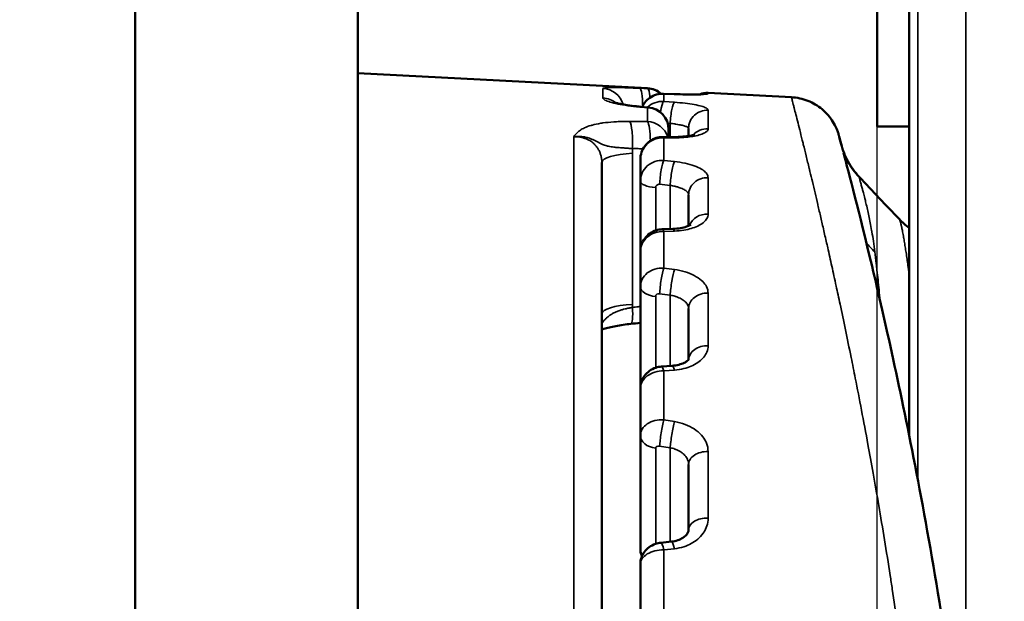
# Model space of a CAD drawing. Header units: millimetres. Extents: x 38 to 2514, y 38 to 1622.
# Tile 135 of 256: x 1006 to 1019, y 802 to 810. Entities that reach past the tile are written whole.
import ezdxf

# ---------------------------------------------------------------- set-up
doc = ezdxf.new("R2010")
doc.units = ezdxf.units.MM
doc.header["$LTSCALE"] = 7.692308
for name, color, linetype, lineweight in [('Dimension (ISO)', 7, 'Continuous', 25), ('Visible (ISO)', 7, 'Continuous', 50), ('Visible Narrow (ISO)', 7, 'Continuous', 35)]:
    doc.layers.add(name, color=color, linetype=linetype, lineweight=lineweight)
doc.styles.add('Note Text (ANSI)', font='tahoma.ttf')
doc.dimstyles.new('Default (ISO)', dxfattribs={"dimscale": 7.692308, "dimtxt": 1, "dimasz": 2.5, "dimexe": 3.175, "dimexo": 0, "dimgap": 0.762, "dimtad": 1, "dimrnd": 1e-08, "dimzin": 0, "dimdsep": 46, "dimtxsty": 'Note Text (ANSI)', "dimcen": 0.09, "dimdle": 10, "dimclrd": 1, "dimclre": 1, "dimclrt": 1, "dimazin": 0, "dimtfac": 3.5052, "dimtmove": 0, "dimatfit": 3, "dimfxl": 1, "dimtolj": 1, "dimtzin": 0, "dimlwd": -1, "dimlwe": -1, "dimarcsym": 0})

# ---------------------------------------------------------------- blocks, each defined once
blk = doc.blocks.new('*D3')
at = {"layer": 'Defpoints', "color": 0, "transparency": 16777216}
for p in [(1132.115, 1043.445), (1017.115, 757.043), (1132.115, 757.043)]:
    blk.add_point(p, dxfattribs=at)
at = {"layer": 'Dimension (ISO)', "color": 1, "transparency": 16777216}
for p, q in [((1017.115, 757.043), (1017.115, 1067.868)), ((1132.115, 757.043), (1132.115, 1067.868)), ((1036.346, 1043.445), (1112.885, 1043.445))]:
    blk.add_line(p, q, dxfattribs=at)
for points in [[(1036.346, 1046.65), (1036.346, 1040.24), (1017.115, 1043.445)], [(1112.885, 1046.65), (1112.885, 1040.24), (1132.115, 1043.445)]]:
    blk.add_solid(points, dxfattribs=at)
at = {"layer": 'Dimension (ISO)', "color": 1, "transparency": 16777216, "insert": (1024.38, 1059.37), "char_height": 7.69231, "attachment_point": 1, "style": 'Note Text (ANSI)'}
blk.add_mtext('\\A1;115.00 mm [4.528 in]', dxfattribs=at)
blk = doc.blocks.new('*D10')
at = {"layer": 'Defpoints', "color": 0, "transparency": 16777216}
for p in [(1163.115, 1147.322), (986.127, 798.326), (1163.115, 797.473)]:
    blk.add_point(p, dxfattribs=at)
at = {"layer": 'Dimension (ISO)', "color": 1, "transparency": 16777216}
for p, q in [((986.127, 798.326), (986.127, 1171.745)), ((1163.115, 797.473), (1163.115, 1171.745)), ((1005.358, 1147.322), (1143.885, 1147.322))]:
    blk.add_line(p, q, dxfattribs=at)
for points in [[(1005.358, 1150.527), (1005.358, 1144.117), (986.127, 1147.322)], [(1143.885, 1150.527), (1143.885, 1144.117), (1163.115, 1147.322)]]:
    blk.add_solid(points, dxfattribs=at)
at = {"layer": 'Dimension (ISO)', "color": 1, "transparency": 16777216, "insert": (1024.386, 1163.247), "char_height": 7.69231, "attachment_point": 1, "style": 'Note Text (ANSI)'}
blk.add_mtext('\\A1;176.99 mm [6.968 in]', dxfattribs=at)

msp = doc.modelspace()

# ---------------------------------------------------------------- linework, layer by layer
at = {"layer": 'Visible (ISO)'}
for p, q in [((1007.1154, 971.1927), (1007.1154, 796.1927)), ((1010.1154, 971.1927), (1010.1154, 796.1927)), ((1017.548, 911.4864), (1017.548, 804.0263)), ((1017.1154, 808.1927), (1017.1154, 911.2927)), ((1014.0214, 808.7076), (1010.1154, 808.9123)), ((1014.2375, 808.6334), (1014.3804, 808.6278)), ((1015.9617, 808.586), (1014.8381, 808.6449)), ((1013.9265, 808.4581), (1014.0307, 808.4494)), ((1014.3057, 808.0492), (1014.3057, 808.1504)), ((1014.575, 808.0635), (1014.575, 808.1645)), ((1017.117, 808.1927), (1017.1154, 808.1927)), ((1017.117, 808.1927), (1017.548, 808.1927)), ((1014.228, 808.0493), (1014.3709, 808.0491)), ((1014.575, 808.0494), (1014.575, 808.0495)), ((1016.6413, 807.9175), (1016.6413, 807.9173)), ((1013.4057, 798.7245), (1013.4057, 807.704)), ((1013.925, 807.7484), (1013.925, 807.4559)), ((1013.925, 806.5059), (1013.925, 807.4559)), ((1016.8749, 807.5113), (1016.8749, 807.5112)), ((1014.575, 806.8515), (1014.575, 807.2689)), ((1017.4157, 806.9405), (1017.4157, 806.9405)), ((1017.4157, 806.9405), (1017.4157, 806.9405)), ((1014.2185, 806.8045), (1014.3614, 806.8098)), ((1014.575, 806.8056), (1014.575, 806.8057)), ((1013.925, 806.5059), (1013.925, 806.0325)), ((1013.925, 804.6596), (1013.925, 806.0325)), ((1014.575, 805.0474), (1014.575, 805.7362)), ((1014.2094, 804.9536), (1014.3523, 804.9641)), ((1013.925, 804.6596), (1013.925, 804.026)), ((1013.925, 802.4998), (1013.925, 804.026)), ((1014.575, 802.7511), (1014.575, 803.6334)), ((1014.2012, 802.5775), (1014.3441, 802.5927)), ((1013.925, 802.2902), (1013.925, 801.5243))]:
    msp.add_line(p, q, dxfattribs=at)
for centre, radius, start, end in [((1014.0057, 808.408), 0.3, 48.54102, 87), ((1014.825, 808.3952), 0.25, 87, 113.65955), ((1014.0057, 808.1504), 0.3, 0, 85.22312)]:
    msp.add_arc(centre, radius, start, end, dxfattribs=at)
for centre, major_axis, ratio, start_param, end_param in [((1013.9057, 805.6644), (-0.5, 0), 0.2571328, 6.2831632, 6.2831909), ((1014.825, 802.751), (-0.25, 0), 0.6405566, 6.2830889, 6.2831813)]:
    msp.add_ellipse(centre, major_axis=major_axis, ratio=ratio, start_param=start_param, end_param=end_param, dxfattribs=at)
for points, knots in [([(1013.9514, 808.456), (1013.9605, 808.4762), (1013.9719, 808.4956), (1014.0043, 808.5388), (1014.0278, 808.5615), (1014.0802, 808.598), (1014.1098, 808.6122), (1014.1717, 808.6305), (1014.2049, 808.6347), (1014.2375, 808.6334)], [0.01261531, 0.01261531, 0.01261531, 0.01261531, 0.01924195, 0.01924195, 0.028821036, 0.028821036, 0.038409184, 0.038409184, 0.048195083, 0.048195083, 0.048195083, 0.048195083]), ([(1014.3804, 808.6278), (1014.4349, 808.6256), (1014.4885, 808.6241), (1014.5846, 808.6226), (1014.6287, 808.6225), (1014.6878, 808.6232), (1014.7079, 808.6236), (1014.7247, 808.6242)], [0, 0, 0, 0, 0.016631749, 0.016631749, 0.033013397, 0.033013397, 0.042933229, 0.042933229, 0.042933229, 0.042933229]), ([(1014.3804, 808.6278), (1014.435, 808.6256), (1014.4885, 808.6241), (1014.5848, 808.6226), (1014.6288, 808.6225), (1014.7019, 808.6233), (1014.7323, 808.6243), (1014.7614, 808.6259), (1014.7685, 808.6264), (1014.7746, 808.6269), (1014.7758, 808.6271), (1014.7758, 808.6271)], [0, 0, 0, 0, 0.01664534, 0.01664534, 0.033026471, 0.033026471, 0.049179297, 0.049179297, 0.056371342, 0.056371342, 0.060100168, 0.060100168, 0.060100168, 0.060100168]), ([(1013.5698, 808.5187), (1013.5698, 808.5187), (1013.5712, 808.5181), (1013.5778, 808.5157), (1013.5847, 808.5134), (1013.6059, 808.5072), (1013.6221, 808.503), (1013.6647, 808.4934), (1013.6933, 808.4878), (1013.7622, 808.4764), (1013.8043, 808.4706), (1013.8737, 808.4628), (1013.8999, 808.4603), (1013.9265, 808.4581)], [0.039490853, 0.039490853, 0.039490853, 0.039490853, 0.043694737, 0.043694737, 0.050476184, 0.050476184, 0.059650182, 0.059650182, 0.071482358, 0.071482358, 0.08557917, 0.08557917, 0.093704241, 0.093704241, 0.093704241, 0.093704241]), ([(1015.9617, 808.586), (1016.0371, 808.582), (1016.1128, 808.5655), (1016.252, 808.5103), (1016.3175, 808.4713), (1016.4315, 808.3759), (1016.4814, 808.3182), (1016.5398, 808.2237), (1016.5568, 808.1907), (1016.5781, 808.1396), (1016.5846, 808.1221), (1016.5926, 808.0978), (1016.5946, 808.0912), (1016.5973, 808.082), (1016.598, 808.0795), (1016.5991, 808.0759), (1016.5994, 808.0747), (1016.5998, 808.0733), (1016.5999, 808.073), (1016.6001, 808.072), (1016.6003, 808.0714), (1016.6006, 808.0703), (1016.6007, 808.0699), (1016.6009, 808.0691), (1016.601, 808.0689), (1016.6011, 808.0683), (1016.6011, 808.0682), (1016.6013, 808.0678), (1016.6013, 808.0675), (1016.6018, 808.0659), (1016.6023, 808.0638), (1016.6057, 808.0513), (1016.6106, 808.0328), (1016.6241, 807.9821), (1016.6319, 807.9529), (1016.6413, 807.9175)], [0, 0, 0, 0, 0.02264796, 0.02264796, 0.04494019, 0.04494019, 0.06724518, 0.06724518, 0.0782894, 0.0782894, 0.0838696, 0.0838696, 0.08596111, 0.08596111, 0.08674671, 0.08674671, 0.0871135, 0.0871135, 0.08725381, 0.08725381, 0.08753894, 0.08753894, 0.08810738, 0.08810738, 0.0892275, 0.0892275, 0.09258082, 0.09258082, 0.10263817, 0.10263817, 0.13281165, 0.13281165, 0.22337235, 0.22337235, 0.29823631, 0.29823631, 0.29823631, 0.29823631]), ([(1013.925, 807.7485), (1013.925, 807.7804), (1013.9303, 807.8128), (1013.9506, 807.8732), (1013.9656, 807.9019), (1014.0036, 807.9529), (1014.0271, 807.9757), (1014.0795, 808.0125), (1014.1092, 808.027), (1014.1683, 808.0449), (1014.1983, 808.0493), (1014.228, 808.0493)], [0, 0, 0, 0, 0.009605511, 0.009605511, 0.019101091, 0.019101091, 0.028681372, 0.028681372, 0.038324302, 0.038324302, 0.047226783, 0.047226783, 0.047226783, 0.047226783]), ([(1014.3709, 808.0491), (1014.4154, 808.049), (1014.459, 808.0508), (1014.5355, 808.0573), (1014.5699, 808.0621), (1014.6095, 808.0698), (1014.6205, 808.0723), (1014.6376, 808.0768), (1014.6443, 808.0788), (1014.654, 808.0821), (1014.6573, 808.0833), (1014.6603, 808.0846), (1014.6609, 808.0849), (1014.6609, 808.0849)], [0, 0, 0, 0, 0.013626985, 0.013626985, 0.02672409, 0.02672409, 0.03256012, 0.03256012, 0.037586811, 0.037586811, 0.041957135, 0.041957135, 0.044729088, 0.044729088, 0.044729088, 0.044729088]), ([(1016.6014, 808.0674), (1016.6014, 808.0674), (1016.6014, 808.0673), (1016.6017, 808.0663), (1016.6021, 808.0645), (1016.6049, 808.0541), (1016.6091, 808.0386), (1016.6212, 807.9932), (1016.6291, 807.9636), (1016.6388, 807.9269)], [0.01254863, 0.01254863, 0.01254863, 0.01254863, 0.019981, 0.019981, 0.04749198, 0.04749198, 0.13005422, 0.13005422, 0.21007453, 0.21007453, 0.21007453, 0.21007453]), ([(1016.6391, 807.9259), (1016.6393, 807.9251), (1016.6397, 807.9237), (1016.641, 807.9191), (1016.6419, 807.916), (1016.6446, 807.9068), (1016.6465, 807.9007), (1016.6506, 807.8876), (1016.6524, 807.8821), (1016.6578, 807.8663), (1016.6619, 807.8549), (1016.6714, 807.8298), (1016.6771, 807.8158), (1016.6929, 807.7792), (1016.7038, 807.7563), (1016.7385, 807.6903), (1016.7649, 807.6479), (1016.8191, 807.574), (1016.846, 807.5417), (1016.8749, 807.5113)], [0.021823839, 0.021823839, 0.021823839, 0.021823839, 0.027060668, 0.027060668, 0.031796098, 0.031796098, 0.036535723, 0.036535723, 0.039269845, 0.039269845, 0.043624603, 0.043624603, 0.048444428, 0.048444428, 0.05617206, 0.05617206, 0.071103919, 0.071103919, 0.083700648, 0.083700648, 0.083700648, 0.083700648]), ([(1016.6391, 807.9258), (1016.6393, 807.9249), (1016.6397, 807.9234), (1016.6411, 807.9187), (1016.6419, 807.9158), (1016.6445, 807.9071), (1016.6463, 807.9011), (1016.6504, 807.8882), (1016.6522, 807.8827), (1016.6576, 807.8669), (1016.6616, 807.8555), (1016.6711, 807.8305), (1016.6767, 807.8166), (1016.6924, 807.7803), (1016.7032, 807.7576), (1016.7373, 807.6923), (1016.7633, 807.6504), (1016.8175, 807.5759), (1016.8452, 807.5426), (1016.8749, 807.5112)], [0.022692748, 0.022692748, 0.022692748, 0.022692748, 0.027887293, 0.027887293, 0.032256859, 0.032256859, 0.036938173, 0.036938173, 0.03970009, 0.03970009, 0.044071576, 0.044071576, 0.048868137, 0.048868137, 0.056518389, 0.056518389, 0.071267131, 0.071267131, 0.084225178, 0.084225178, 0.084225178, 0.084225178]), ([(1016.6626, 807.8369), (1016.7349, 807.5627), (1016.8726, 807.0379), (1017.2214, 805.5764), (1017.4355, 804.6242), (1017.8687, 802.3655), (1018.0919, 801.0176), (1018.4514, 798.0977), (1018.5896, 796.4847), (1018.7158, 793.2446), (1018.707, 791.5778), (1018.5516, 788.3998), (1018.4055, 786.8484), (1018.0362, 784.0038), (1017.8085, 782.679), (1017.4756, 780.9902), (1017.3648, 780.4696), (1017.2609, 780.0043)], [0, 0, 0, 0, 0.4682942, 0.4682942, 0.9355977, 0.9355977, 1.4223243, 1.4223243, 1.9170277, 1.9170277, 2.4044333, 2.4044333, 2.886118, 2.886118, 3.3744673, 3.3744673, 3.6204446, 3.6204446, 3.6204446, 3.6204446]), ([(1013.925, 806.5059), (1013.925, 806.5371), (1013.9302, 806.5688), (1013.95, 806.6279), (1013.9648, 806.6561), (1014.0021, 806.7064), (1014.0252, 806.7291), (1014.0772, 806.7662), (1014.1068, 806.7809), (1014.1637, 806.7988), (1014.1911, 806.8035), (1014.2185, 806.8045)], [0, 0, 0, 0, 0.009404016, 0.009404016, 0.01873109, 0.01873109, 0.028229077, 0.028229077, 0.037897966, 0.037897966, 0.046112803, 0.046112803, 0.046112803, 0.046112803]), ([(1014.3614, 806.8098), (1014.3984, 806.8111), (1014.4345, 806.8149), (1014.4973, 806.8259), (1014.5252, 806.8331), (1014.5673, 806.8475), (1014.5831, 806.8549), (1014.6, 806.8647), (1014.6036, 806.8677), (1014.6036, 806.8677)], [0, 0, 0, 0, 0.011391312, 0.011391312, 0.022261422, 0.022261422, 0.032121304, 0.032121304, 0.039964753, 0.039964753, 0.039964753, 0.039964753]), ([(1013.7984, 805.5297), (1013.7274, 805.5219), (1013.6575, 805.5117), (1013.5342, 805.4882), (1013.4786, 805.4748), (1013.4239, 805.4582), (1013.4145, 805.4552), (1013.4057, 805.4522)], [0, 0, 0, 0, 0.021743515, 0.021743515, 0.04267482, 0.04267482, 0.04721055, 0.04721055, 0.04721055, 0.04721055]), ([(1013.7984, 805.5297), (1013.7274, 805.5219), (1013.6577, 805.5117), (1013.5344, 805.4883), (1013.4787, 805.4748), (1013.4239, 805.4582), (1013.4146, 805.4552), (1013.4057, 805.4522)], [0, 0, 0, 0, 0.021718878, 0.021718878, 0.042660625, 0.042660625, 0.047210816, 0.047210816, 0.047210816, 0.047210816]), ([(1014.3523, 804.9641), (1014.3845, 804.9664), (1014.4159, 804.9716), (1014.4704, 804.9856), (1014.4946, 804.9945), (1014.5327, 805.0127), (1014.5475, 805.0223), (1014.5671, 805.0379), (1014.5726, 805.0442), (1014.5767, 805.0497), (1014.5772, 805.0507), (1014.5772, 805.0507)], [0, 0, 0, 0, 0.009961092, 0.009961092, 0.019531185, 0.019531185, 0.028637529, 0.028637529, 0.037310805, 0.037310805, 0.042635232, 0.042635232, 0.042635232, 0.042635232]), ([(1013.925, 804.6596), (1013.925, 804.6898), (1013.9301, 804.7204), (1013.9492, 804.7776), (1013.9635, 804.8049), (1013.9997, 804.8541), (1014.0222, 804.8764), (1014.0733, 804.9135), (1014.1027, 804.9284), (1014.1578, 804.9466), (1014.1836, 804.9517), (1014.2094, 804.9536)], [0, 0, 0, 0, 0.00910737, 0.00910737, 0.018167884, 0.018167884, 0.027484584, 0.027484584, 0.037135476, 0.037135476, 0.044903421, 0.044903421, 0.044903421, 0.044903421]), ([(1014.3441, 802.5927), (1014.374, 802.5959), (1014.403, 802.6023), (1014.4541, 802.6195), (1014.4769, 802.6304), (1014.5149, 802.6542), (1014.5303, 802.6672), (1014.5539, 802.6926), (1014.5618, 802.705), (1014.573, 802.7293), (1014.575, 802.7403), (1014.575, 802.7511)], [0, 0, 0, 0, 0.009262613, 0.009262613, 0.018297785, 0.018297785, 0.027432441, 0.027432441, 0.037124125, 0.037124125, 0.049443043, 0.049443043, 0.049443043, 0.049443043]), ([(1013.925, 802.2902), (1013.925, 802.3194), (1013.9299, 802.3488), (1013.9483, 802.4038), (1013.962, 802.4301), (1013.9968, 802.4774), (1014.0185, 802.4989), (1014.0681, 802.5354), (1014.0968, 802.5504), (1014.1508, 802.5692), (1014.1759, 802.5749), (1014.2012, 802.5775)], [0, 0, 0, 0, 0.008764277, 0.008764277, 0.017488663, 0.017488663, 0.026499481, 0.026499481, 0.036039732, 0.036039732, 0.04365826, 0.04365826, 0.04365826, 0.04365826]), ([(1013.9459, 802.3945), (1013.9352, 802.4206), (1013.9284, 802.4485), (1013.9254, 802.4843), (1013.925, 802.492), (1013.925, 802.4998)], [0.03085173, 0.03085173, 0.03085173, 0.03085173, 0.039320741, 0.039320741, 0.041659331, 0.041659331, 0.041659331, 0.041659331])]:
    msp.add_open_spline(points, degree=3, knots=knots, dxfattribs=at)
for points in [[(1016.8749, 807.5112), (1017.0552, 807.321), (1017.2354, 807.1307), (1017.4157, 806.9405)], [(1017.4157, 806.9405), (1017.4554, 806.8986), (1017.4999, 806.859), (1017.548, 806.8237)], [(1013.925, 805.5434), (1013.8828, 805.5389), (1013.8406, 805.5343), (1013.7984, 805.5297)]]:
    msp.add_open_spline(points, degree=3, dxfattribs=at)
at = {"layer": 'Visible Narrow (ISO)'}
for p, q in [((1018.3098, 913.5969), (1018.3098, 799.2399)), ((1017.1175, 911.2927), (1017.117, 808.1927)), ((1017.5531, 911.2927), (1017.5527, 804.0028)), ((1017.6658, 911.2927), (1017.6654, 803.4252)), ((1013.4214, 808.7032), (1013.4214, 808.5762)), ((1013.9172, 808.7062), (1014.0214, 808.7013)), ((1014.0214, 808.7013), (1014.0214, 808.7076)), ((1014.2407, 808.6326), (1014.2407, 808.5295)), ((1014.3836, 808.627), (1014.2407, 808.6326)), ((1014.8381, 808.6335), (1014.8381, 808.6449)), ((1014.2407, 808.5295), (1014.3836, 808.5186)), ((1014.0214, 808.4451), (1013.9172, 808.4538)), ((1014.0214, 808.2578), (1014.0214, 808.4451)), ((1014.8381, 808.1597), (1014.8381, 808.4105)), ((1014.2933, 808.2358), (1014.3271, 808.2332)), ((1014.3271, 808.0491), (1014.3271, 808.2332)), ((1013.0267, 798.9883), (1013.0267, 808.0521)), ((1014.2407, 808.039), (1014.2407, 807.7343)), ((1014.3836, 808.0389), (1014.2407, 808.039)), ((1013.8189, 807.8306), (1013.8189, 805.791)), ((1014.2407, 807.7343), (1014.3836, 807.7187)), ((1014.8381, 807.01), (1014.8381, 807.5006)), ((1014.1316, 806.7886), (1014.1316, 807.368)), ((1014.1842, 807.4116), (1014.3271, 807.396)), ((1014.3271, 806.8085), (1014.3271, 807.396)), ((1017.4157, 806.9405), (1017.4157, 806.9405)), ((1014.3836, 806.7801), (1014.2407, 806.7747)), ((1014.2407, 806.7747), (1014.2407, 806.2818)), ((1014.2407, 806.2818), (1014.3836, 806.262)), ((1014.1316, 804.938), (1014.1316, 805.8987)), ((1014.1842, 805.9358), (1014.3271, 805.9162)), ((1014.3271, 804.9622), (1014.3271, 805.9162)), ((1014.8381, 805.2346), (1014.8381, 805.9435)), ((1013.6181, 805.6989), (1013.6181, 805.6989)), ((1014.3836, 804.9056), (1014.2407, 804.8949)), ((1014.7278, 805.0288), (1014.7278, 805.0288)), ((1014.2407, 804.8949), (1014.2407, 804.2353)), ((1014.2407, 804.2353), (1014.3836, 804.2122)), ((1014.1316, 802.5625), (1014.1316, 803.8522)), ((1014.1842, 803.8812), (1014.3271, 803.8584)), ((1014.3271, 802.5909), (1014.3271, 803.8584)), ((1014.8381, 802.911), (1014.8381, 803.8073)), ((1014.3836, 802.4974), (1014.2407, 802.4818)), ((1014.2407, 802.4818), (1014.2407, 801.6843))]:
    msp.add_line(p, q, dxfattribs=at)
for centre, major_axis, ratio, start_param, end_param in [((1013.4057, 808.4043), (0.3, 0), 0.9977658, 0.2834699, 1.5184349), ((1013.9015, 808.4067), (0.0141, 0.2997), 0.1759558, 4.9194887, 6.2534648), ((1014.225, 808.3337), (0.2807, 0.1063), 0.9966427, 1.1574225, 2.3574607), ((1014.0057, 808.4018), (0.3, 0), 0.9996047, 0.8766318, 1.5184364), ((1014.0057, 808.4018), (0.0142, 0.2997), 0.1759642, 5.36299, 6.2546585), ((1014.2277, 808.3836), (0.0098, 0.2498), 0.175796, 6.2082407, 6.2831853), ((1014.3705, 808.378), (0.0099, 0.2498), 0.1758086, 6.2098567, 6.2832102), ((1014.825, 808.384), (-0.25, 0), 0.9992851, 4.6600319, 4.9627796), ((1013.4057, 808.2797), (0.3, 0), 0.9898525, 0.890573, 1.5184364), ((1014.225, 808.2329), (-0.294, 0.0601), 0.9896556, 4.8596836, 5.6660963), ((1014.2277, 808.2822), (0.0189, 0.2493), 0.1639121, 0.1372436, 1.1741651), ((1014.3705, 808.2713), (0.0189, 0.2493), 0.1638679, 0.1388555, 1.73662), ((1013.9015, 808.1591), (0.0249, 0.299), 0.1624643, 0, 0.1823423), ((1014.0057, 808.1504), (0.025, 0.299), 0.1624296, 0, 0.1835326), ((1014.0057, 808.1504), (0.3, 0), 0.9836066, 0, 1.5184364), ((1014.825, 808.1645), (-0.25, 0), 0.9853087, 4.6600291, 6.2831853), ((1013.7645, 807.9688), (0.0026, 0.3), 0.181732, 4.4575904, 6.0390919), ((1014.0057, 807.9667), (0.3, 0), 0.9719152, 0.2869021, 1.5184349), ((1014.0057, 807.9667), (0.0027, 0.3), 0.1818083, 4.8214743, 6.0418576), ((1014.825, 807.9177), (-0.25, 0), 0.9695879, 4.6600295, 5.5685284), ((1014.225, 807.751), (0.2984, 0.0323), 0.9600248, 1.4149173, 3.0380826), ((1014.2277, 807.7993), (0.0003, 0.25), 0.1799969, 5.9954376, 6.2831853), ((1014.3705, 807.7991), (0.0004, 0.25), 0.1800661, 5.9970531, 6.2832134), ((1014.825, 807.9177), (-0.25, 0), 0.969588, 5.6777596, 5.6778867), ((1013.9057, 807.704), (-0.5, 0), 0.2571328, 4.8869219, 6.2831853), ((1017.6009, 808.1966), (-0.993, -0.1176), 0.999509, 0.1840776, 0.1840949), ((1014.225, 807.4528), (-0.299, 0.0259), 0.9393521, 4.7412761, 6.3644373), ((1014.2277, 807.4994), (0.027, 0.2485), 0.1448643, 0.3483378, 1.9476692), ((1014.3705, 807.4839), (0.0271, 0.2485), 0.1447649, 0.3499422, 1.9477066), ((1014.175, 807.4559), (-0.25, 0), 0.356738, 0, 1.3962634), ((1014.825, 807.2689), (-0.25, 0), 0.9282696, 4.6600291, 6.2831853), ((1014.1816, 807.365), (-0.0469, 0.0191), 0.9125648, 5.01533, 6.6382588), ((1014.825, 806.7859), (-0.25, 0), 0.8975151, 4.6600293, 5.9561081), ((1014.225, 806.5101), (0.2995, 0.0191), 0.8815164, 1.4622122, 3.0853775), ((1014.2277, 806.5547), (-0.0092, 0.2498), 0.176331, 5.7826135, 6.2831853), ((1014.3705, 806.5599), (-0.0091, 0.2498), 0.1764539, 5.7842242, 6.283213), ((1014.825, 806.7859), (-0.25, 0), 0.8975151, 6.1939649, 6.194195), ((1017.8326, 807.0659), (0.9931, 0.1176), 0.8015977, 3.5730396, 3.7712269), ((1014.225, 806.0277), (-0.2997, 0.0169), 0.8480371, 4.7077241, 6.3308853), ((1014.2277, 806.0695), (-0.0339, -0.2477), 0.1194854, 3.699652, 5.2989834), ((1014.3705, 806.0499), (-0.034, -0.2477), 0.1193349, 3.7012465, 5.299011), ((1014.175, 806.0325), (-0.25, 0), 0.5431744, 0, 1.3962634), ((1014.1816, 805.8941), (-0.0486, 0.0144), 0.8175438, 4.8981037, 6.5210325), ((1014.825, 805.7362), (-0.25, 0), 0.8306607, 4.6600291, 6.2831853), ((1013.9057, 805.6644), (-0.5, 0), 0.2571328, 4.8869219, 6.2831577), ((1013.7659, 805.8279), (0.0325, -0.2982), 0.1508193, 0, 1.2970312), ((1014.825, 805.0383), (-0.25, 0), 0.7862166, 4.6600292, 6.2347184), ((1014.2277, 804.7043), (-0.0183, 0.2493), 0.1649586, 5.5703663, 6.2831853), ((1014.3705, 804.7148), (-0.0182, 0.2493), 0.1651297, 5.5719688, 6.283209), ((1014.825, 805.1527), (-0.25, 0), 0.9272444, 0.8316598, 0.8317645), ((1014.225, 804.6654), (0.2998, 0.014), 0.7644811, 1.4827728, 3.105938), ((1014.225, 804.0198), (-0.2999, 0.0129), 0.7196649, 4.690984, 6.3141452), ((1014.2277, 804.055), (-0.0393, -0.2469), 0.0888843, 3.9079653, 5.5072968), ((1014.3705, 804.0322), (-0.0393, -0.2469), 0.0886895, 3.9095495, 5.507314), ((1014.175, 804.026), (-0.25, 0), 0.7058716, 0, 1.3962634), ((1014.1816, 803.8461), (-0.0493, 0.0118), 0.6886921, 4.8228492, 6.445778), ((1014.825, 803.6334), (-0.25, 0), 0.6967479, 4.6600291, 6.2831853), ((1014.825, 802.751), (-0.25, 0), 0.6405566, 4.6600292, 6.283093), ((1014.2277, 802.3289), (-0.0265, 0.2486), 0.1463768, 5.3591859, 6.2831853), ((1014.3705, 802.3442), (-0.0264, 0.2486), 0.1465887, 5.3607783, 6.2832028), ((1014.175, 802.4998), (-0.25, 0), 0.7058716, 0, 0.4990314), ((1014.225, 802.2974), (0.2999, 0.0114), 0.6140335, 1.4950606, 3.1182259)]:
    msp.add_ellipse(centre, major_axis=major_axis, ratio=ratio, start_param=start_param, end_param=end_param, dxfattribs=at)
for points, knots in [([(1013.4214, 808.7032), (1013.4214, 808.7074), (1013.4305, 808.7105), (1013.4621, 808.7147), (1013.4837, 808.7161), (1013.512, 808.7168), (1013.5142, 808.7169), (1013.5455, 808.7175), (1013.5798, 808.7174), (1013.6576, 808.7161), (1013.701, 808.7149), (1013.8, 808.7114), (1013.8555, 808.7091), (1013.9172, 808.7062)], [0, 0, 0, 0, 0.2, 0.2, 0.3850173, 0.3850173, 0.4, 0.4, 0.6, 0.6, 0.8, 0.8, 1, 1, 1, 1]), ([(1014.8381, 808.6335), (1014.8381, 808.6316), (1014.8323, 808.63), (1014.8207, 808.6285), (1014.8109, 808.6272), (1014.7972, 808.6261), (1014.7805, 808.6251), (1014.7773, 808.6249), (1014.774, 808.6248), (1014.7706, 808.6246), (1014.7495, 808.6236), (1014.7246, 808.6228), (1014.6978, 808.6224), (1014.6711, 808.6219), (1014.6425, 808.6217), (1014.6116, 808.6218), (1014.5807, 808.6219), (1014.5476, 808.6223), (1014.5099, 808.6231), (1014.4723, 808.6239), (1014.4301, 808.6251), (1014.3836, 808.627)], [0.00000007, 0.00000007, 0.00000007, 0.00000007, 0.16666667, 0.16666667, 0.16666667, 0.30671346, 0.30671346, 0.30671346, 0.33333333, 0.33333333, 0.33333333, 0.5, 0.5, 0.5, 0.66666667, 0.66666667, 0.66666667, 0.83333333, 0.83333333, 0.83333333, 1, 1, 1, 1]), ([(1013.9172, 808.4538), (1013.8595, 808.4587), (1013.7535, 808.4707), (1013.6187, 808.4938), (1013.5141, 808.5197), (1013.4407, 808.5483), (1013.4214, 808.5671), (1013.4214, 808.5762)], [0.00000025, 0.00000025, 0.00000025, 0.00000025, 0.2, 0.4, 0.6, 0.8, 1, 1, 1, 1]), ([(1014.3836, 808.5186), (1014.4348, 808.5147), (1014.4824, 808.5101), (1014.5717, 808.4993), (1014.6134, 808.4932), (1014.6883, 808.4797), (1014.7214, 808.4724), (1014.7718, 808.4577), (1014.7908, 808.4507), (1014.8089, 808.4417), (1014.8121, 808.44), (1014.8303, 808.4292), (1014.8381, 808.42), (1014.8381, 808.4105)], [0.00000037, 0.00000037, 0.00000037, 0.00000037, 0.2, 0.2, 0.4, 0.4, 0.6, 0.6, 0.7610057, 0.7610057, 0.8, 0.8, 1, 1, 1, 1]), ([(1015.9617, 808.586), (1015.9617, 808.586), (1015.9622, 808.5839), (1015.9645, 808.5747), (1015.9665, 808.5671), (1015.9733, 808.5406), (1015.9791, 808.5179), (1015.9901, 808.4744), (1015.9941, 808.4588), (1016.0052, 808.4151), (1016.0129, 808.3848), (1016.03, 808.3169), (1016.0395, 808.2792), (1016.0596, 808.1991), (1016.0701, 808.157), (1016.0926, 808.0665), (1016.1046, 808.0181), (1016.1187, 807.961), (1016.1201, 807.9551), (1016.1336, 807.9003), (1016.1462, 807.8491), (1016.1725, 807.7411), (1016.1863, 807.6844), (1016.204, 807.611), (1016.2075, 807.5967), (1016.2214, 807.5387), (1016.2322, 807.4937), (1016.255, 807.3983), (1016.267, 807.3477), (1016.2911, 807.2458), (1016.3032, 807.1946), (1016.3164, 807.138), (1016.3172, 807.1346), (1016.3305, 807.0778), (1016.3434, 807.0223), (1016.37, 806.9073), (1016.3837, 806.8479), (1016.4117, 806.7253), (1016.4261, 806.6621), (1016.444, 806.5828), (1016.447, 806.5694), (1016.4678, 806.477), (1016.4864, 806.394), (1016.5244, 806.2219), (1016.5439, 806.133), (1016.5812, 805.9614), (1016.5987, 805.8801), (1016.6402, 805.6855), (1016.6646, 805.5699), (1016.7146, 805.3296), (1016.7401, 805.2053), (1016.7847, 804.9845), (1016.8034, 804.8913), (1016.8496, 804.6578), (1016.8775, 804.5145), (1016.9344, 804.2167), (1016.9634, 804.0623), (1017.0158, 803.7769), (1017.039, 803.6484), (1017.0876, 803.3746), (1017.1131, 803.2289), (1017.1642, 802.9295), (1017.1898, 802.776), (1017.2411, 802.4618), (1017.2668, 802.3012), (1017.3019, 802.0753), (1017.3115, 802.0132), (1017.3448, 801.7952), (1017.3683, 801.6368), (1017.415, 801.315), (1017.4381, 801.1515), (1017.4834, 800.8205), (1017.5057, 800.6529), (1017.5419, 800.3723), (1017.556, 800.2605), (1017.5976, 799.9236), (1017.6244, 799.6965), (1017.6758, 799.2385), (1017.7005, 799.0077), (1017.7432, 798.5848), (1017.7616, 798.3933), (1017.8044, 797.9256), (1017.8279, 797.6485), (1017.8716, 797.0875), (1017.8917, 796.8036), (1017.9171, 796.4052), (1017.924, 796.2919), (1017.9458, 795.9155), (1017.9594, 795.6516), (1017.9833, 795.1215), (1017.9935, 794.8553), (1018.007, 794.4289), (1018.0114, 794.2691), (1018.0216, 793.8361), (1018.0262, 793.5622), (1018.0309, 793.0897), (1018.0319, 792.8914), (1018.0319, 792.6927)], [0.25532076, 0.25532076, 0.25532076, 0.25532076, 0.2674542, 0.2674542, 0.28125, 0.28125, 0.30241854, 0.30241854, 0.3125, 0.3125, 0.328125, 0.328125, 0.34375, 0.34375, 0.35849881, 0.35849881, 0.37330815, 0.37330815, 0.375, 0.375, 0.38891288, 0.38891288, 0.40292046, 0.40292046, 0.40625, 0.40625, 0.41634182, 0.41634182, 0.42692091, 0.42692091, 0.43687073, 0.43687073, 0.4375, 0.4375, 0.44743852, 0.44743852, 0.45723785, 0.45723785, 0.46681798, 0.46681798, 0.46875, 0.46875, 0.47999261, 0.47999261, 0.49088945, 0.49088945, 0.5, 0.5, 0.51180391, 0.51180391, 0.52329573, 0.52329573, 0.53125, 0.53125, 0.54257864, 0.54257864, 0.55379487, 0.55379487, 0.5625, 0.5625, 0.57180305, 0.57180305, 0.58106815, 0.58106815, 0.59028867, 0.59028867, 0.59375, 0.59375, 0.6023285, 0.6023285, 0.61088683, 0.61088683, 0.61941545, 0.61941545, 0.625, 0.625, 0.63612372, 0.63612372, 0.64719507, 0.64719507, 0.65625, 0.65625, 0.66919937, 0.66919937, 0.68230479, 0.68230479, 0.6875, 0.6875, 0.69952803, 0.69952803, 0.71156403, 0.71156403, 0.71875, 0.71875, 0.73100838, 0.73100838, 0.73984793, 0.73984793, 0.73984793, 0.73984793]), ([(1013.7802, 808.2598), (1013.7083, 808.2604), (1013.6425, 808.2586), (1013.5765, 808.2544), (1013.5719, 808.2541), (1013.5146, 808.2501), (1013.4652, 808.2449), (1013.4106, 808.2371), (1013.4003, 808.2356), (1013.3471, 808.2269), (1013.3103, 808.2189), (1013.2726, 808.2088), (1013.2669, 808.2072), (1013.2259, 808.1954), (1013.1973, 808.1846), (1013.1504, 808.163), (1013.1321, 808.1524), (1013.1021, 808.1321), (1013.0904, 808.1225), (1013.0714, 808.105), (1013.0637, 808.097), (1013.0549, 808.0871), (1013.0537, 808.0858), (1013.0438, 808.0743), (1013.0352, 808.0634), (1013.0267, 808.0521)], [0, 0, 0, 0, 0.1161638, 0.1161638, 0.125, 0.125, 0.2258075, 0.2258075, 0.25, 0.25, 0.3554323, 0.3554323, 0.375, 0.375, 0.5, 0.5, 0.625, 0.625, 0.75, 0.75, 0.8575483, 0.8575483, 0.875, 0.875, 1, 1, 1, 1]), ([(1014.0214, 808.2578), (1013.9945, 808.2581), (1013.9406, 808.2585), (1013.8602, 808.2592), (1013.8068, 808.2596), (1013.7802, 808.2598)], [0, 0, 0, 0, 0.33333333, 0.66666667, 0.99999812, 0.99999812, 0.99999812, 0.99999812]), ([(1014.3271, 808.2332), (1014.3485, 808.2308), (1014.3693, 808.228), (1014.3946, 808.2243), (1014.4, 808.2235), (1014.4195, 808.2205), (1014.433, 808.2182), (1014.4552, 808.214), (1014.4643, 808.2122), (1014.4831, 808.2082), (1014.4927, 808.2059), (1014.5106, 808.2013), (1014.5189, 808.1989), (1014.5338, 808.1941), (1014.5404, 808.1916), (1014.552, 808.1867), (1014.5571, 808.1841), (1014.5616, 808.1813), (1014.5621, 808.181), (1014.5672, 808.1777), (1014.5706, 808.1746), (1014.5742, 808.1691), (1014.575, 808.1668), (1014.575, 808.1645)], [0.00000019, 0.00000019, 0.00000019, 0.00000019, 0.15664313, 0.15664313, 0.2, 0.2, 0.31521544, 0.31521544, 0.4, 0.4, 0.5, 0.5, 0.6, 0.6, 0.69459655, 0.69459655, 0.78987181, 0.78987181, 0.8, 0.8, 0.9145153, 0.9145153, 1, 1, 1, 1]), ([(1014.8381, 808.1597), (1014.8381, 808.1479), (1014.8323, 808.1367), (1014.8207, 808.1258), (1014.8109, 808.1167), (1014.7972, 808.1079), (1014.7805, 808.0998), (1014.7773, 808.0983), (1014.774, 808.0968), (1014.7706, 808.0953), (1014.7495, 808.0861), (1014.7246, 808.0781), (1014.6978, 808.0714), (1014.6711, 808.0646), (1014.6425, 808.059), (1014.6116, 808.0544), (1014.5807, 808.0497), (1014.5476, 808.046), (1014.5099, 808.0433), (1014.4723, 808.0405), (1014.4301, 808.0388), (1014.3836, 808.0389)], [0.00000007, 0.00000007, 0.00000007, 0.00000007, 0.16666667, 0.16666667, 0.16666667, 0.3067135, 0.3067135, 0.3067135, 0.33333333, 0.33333333, 0.33333333, 0.5, 0.5, 0.5, 0.66666667, 0.66666667, 0.66666667, 0.83333333, 0.83333333, 0.83333333, 1, 1, 1, 1]), ([(1013.8166, 807.8927), (1013.7972, 807.8943), (1013.7783, 807.8958), (1013.7406, 807.8986), (1013.722, 807.8999), (1013.6966, 807.9017), (1013.6893, 807.9023), (1013.6668, 807.9039), (1013.6518, 807.905), (1013.623, 807.9074), (1013.6091, 807.9085), (1013.5863, 807.9107), (1013.5771, 807.9117), (1013.5549, 807.9142), (1013.5424, 807.9159), (1013.5183, 807.9196), (1013.5068, 807.9217), (1013.4902, 807.9252), (1013.4848, 807.9265), (1013.478, 807.9282), (1013.4765, 807.9286), (1013.464, 807.9319), (1013.4536, 807.9351), (1013.4333, 807.9422), (1013.4234, 807.9461), (1013.4114, 807.9513), (1013.4091, 807.9523), (1013.3949, 807.9588), (1013.3829, 807.9648), (1013.3658, 807.9737), (1013.3609, 807.9762), (1013.3495, 807.9822), (1013.343, 807.9856), (1013.3256, 807.9947), (1013.3146, 808.0003), (1013.2916, 808.0112), (1013.2797, 808.0166), (1013.2636, 808.0232), (1013.2601, 808.0246), (1013.2459, 808.03), (1013.2348, 808.0339), (1013.2119, 808.0409), (1013.2001, 808.044), (1013.183, 808.0478), (1013.1781, 808.0488), (1013.1677, 808.0507), (1013.1621, 808.0516), (1013.1417, 808.0546), (1013.1261, 808.0561), (1013.0976, 808.0572), (1013.0849, 808.0572), (1013.0573, 808.0558), (1013.0421, 808.0544), (1013.0267, 808.0521)], [0, 0, 0, 0, 0.0508954, 0.0508954, 0.1035673, 0.1035673, 0.125, 0.125, 0.1709966, 0.1709966, 0.2170368, 0.2170368, 0.25, 0.25, 0.2993269, 0.2993269, 0.3496152, 0.3496152, 0.375, 0.375, 0.3823544, 0.3823544, 0.4350715, 0.4350715, 0.4880384, 0.4880384, 0.5, 0.5, 0.5650649, 0.5650649, 0.5911618, 0.5911618, 0.625, 0.625, 0.6798801, 0.6798801, 0.7347602, 0.7347602, 0.75, 0.75, 0.7954682, 0.7954682, 0.8393943, 0.8393943, 0.8562576, 0.8562576, 0.875, 0.875, 0.9231081, 0.9231081, 0.9593196, 0.9593196, 1, 1, 1, 1]), ([(1013.0267, 808.0521), (1013.0426, 808.053), (1013.0584, 808.0531), (1013.0912, 808.0512), (1013.108, 808.0491), (1013.143, 808.0424), (1013.161, 808.0375), (1013.1908, 808.0269), (1013.2029, 808.0218), (1013.234, 808.0066), (1013.2522, 807.9955), (1013.2769, 807.9772), (1013.2843, 807.9711), (1013.3016, 807.9558), (1013.3111, 807.9463), (1013.3272, 807.9281), (1013.334, 807.9197), (1013.3443, 807.9055), (1013.348, 807.9), (1013.3592, 807.8823), (1013.3662, 807.8696), (1013.3787, 807.8431), (1013.3841, 807.8292), (1013.3897, 807.8117), (1013.3907, 807.8084), (1013.3965, 807.7882), (1013.4001, 807.7709), (1013.4046, 807.7371), (1013.4057, 807.7206), (1013.4057, 807.704)], [0, 0, 0, 0, 0.0795731, 0.0795731, 0.1666667, 0.1666667, 0.2637391, 0.2637391, 0.3333333, 0.3333333, 0.4479123, 0.4479123, 0.5, 0.5, 0.5732436, 0.5732436, 0.6315849, 0.6315849, 0.6666667, 0.6666667, 0.7413839, 0.7413839, 0.8160169, 0.8160169, 0.8333333, 0.8333333, 0.9205284, 0.9205284, 1, 1, 1, 1]), ([(1013.8166, 807.8927), (1013.8173, 807.8825), (1013.8179, 807.8722), (1013.8187, 807.8515), (1013.8189, 807.8411), (1013.8189, 807.8306)], [0, 0, 0, 0, 0.5, 0.5, 1, 1, 1, 1]), ([(1013.9617, 807.8916), (1013.94, 807.8918), (1013.9183, 807.892), (1013.8699, 807.8924), (1013.8432, 807.8925), (1013.8166, 807.8927)], [0.39716696, 0.39716696, 0.39716696, 0.39716696, 0.66666667, 0.66666667, 1, 1, 1, 1]), ([(1016.6413, 807.9173), (1016.6429, 807.9115), (1016.6445, 807.9053), (1016.6463, 807.8988), (1016.6469, 807.8963), (1016.6476, 807.8937), (1016.6483, 807.891), (1016.6525, 807.8752), (1016.6572, 807.8573), (1016.6626, 807.8369)], [0.19102265, 0.19102265, 0.19102265, 0.19102265, 0.23371754, 0.23371754, 0.23371754, 0.25, 0.25, 0.25, 0.34763138, 0.34763138, 0.34763138, 0.34763138]), ([(1014.3836, 807.7187), (1014.4347, 807.7131), (1014.4823, 807.7053), (1014.5715, 807.686), (1014.6131, 807.6743), (1014.688, 807.6476), (1014.7212, 807.6325), (1014.7716, 807.602), (1014.7906, 807.5872), (1014.8087, 807.5681), (1014.8121, 807.5643), (1014.8304, 807.5411), (1014.8381, 807.5214), (1014.8381, 807.5006)], [0.00000038, 0.00000038, 0.00000038, 0.00000038, 0.2, 0.2, 0.4, 0.4, 0.6, 0.6, 0.76004604, 0.76004604, 0.8, 0.8, 1, 1, 1, 1]), ([(1016.8749, 807.5112), (1016.8749, 807.5113), (1016.8749, 807.5112), (1016.8749, 807.5106), (1016.8753, 807.5086), (1016.8766, 807.5026), (1016.8775, 807.4991), (1016.8796, 807.4903), (1016.8809, 807.4851), (1016.8832, 807.476), (1016.8841, 807.4727), (1016.8879, 807.4581), (1016.8914, 807.4448), (1016.8979, 807.4201), (1016.9005, 807.4104), (1016.9075, 807.3841), (1016.9122, 807.3665), (1016.9215, 807.3312), (1016.926, 807.3139), (1016.9367, 807.2728), (1016.943, 807.2484), (1016.9547, 807.2019), (1016.96, 807.1805), (1016.9719, 807.1312), (1016.9786, 807.1029), (1016.9917, 807.0453), (1016.9981, 807.0162), (1017.0109, 806.956), (1017.0173, 806.9249), (1017.03, 806.8601), (1017.0363, 806.8263), (1017.0438, 806.7842), (1017.0449, 806.7776), (1017.053, 806.7309), (1017.0599, 806.6885), (1017.0731, 806.5989), (1017.0795, 806.5517), (1017.0855, 806.5021)], [0.04880347, 0.04880347, 0.04880347, 0.04880347, 0.06250814, 0.06250814, 0.125, 0.125, 0.17505331, 0.17505331, 0.22515845, 0.22515845, 0.25, 0.25, 0.32962961, 0.32962961, 0.375, 0.375, 0.44309446, 0.44309446, 0.5, 0.5, 0.5701862, 0.5701862, 0.625, 0.625, 0.69001437, 0.69001437, 0.75, 0.75, 0.80787698, 0.80787698, 0.86464595, 0.86464595, 0.875, 0.875, 0.9375, 0.9375, 1, 1, 1, 1]), ([(1014.3271, 807.396), (1014.3486, 807.3929), (1014.3695, 807.389), (1014.3947, 807.3833), (1014.4, 807.382), (1014.4189, 807.3774), (1014.4319, 807.3737), (1014.4542, 807.3666), (1014.4637, 807.3632), (1014.483, 807.3558), (1014.4928, 807.3515), (1014.5107, 807.3428), (1014.519, 807.3382), (1014.5337, 807.3289), (1014.5403, 807.3242), (1014.5519, 807.3144), (1014.5569, 807.3093), (1014.5615, 807.3035), (1014.562, 807.3029), (1014.5672, 807.296), (1014.5706, 807.2897), (1014.5742, 807.2785), (1014.575, 807.2737), (1014.575, 807.2689)], [0.0000002, 0.0000002, 0.0000002, 0.0000002, 0.1574394, 0.1574394, 0.2, 0.2, 0.31126139, 0.31126139, 0.4, 0.4, 0.50124227, 0.50124227, 0.6, 0.6, 0.69394439, 0.69394439, 0.78850501, 0.78850501, 0.8, 0.8, 0.91429553, 0.91429553, 1, 1, 1, 1]), ([(1014.8381, 807.01), (1014.8381, 806.9887), (1014.8323, 806.9684), (1014.8207, 806.9487), (1014.8109, 806.9321), (1014.7972, 806.916), (1014.7805, 806.9012), (1014.7773, 806.8984), (1014.774, 806.8956), (1014.7706, 806.8929), (1014.7495, 806.8759), (1014.7246, 806.8611), (1014.6978, 806.8483), (1014.6711, 806.8355), (1014.6425, 806.8248), (1014.6116, 806.8156), (1014.5807, 806.8064), (1014.5476, 806.7987), (1014.5099, 806.7925), (1014.4723, 806.7864), (1014.4301, 806.7818), (1014.3836, 806.7801)], [0.00000007, 0.00000007, 0.00000007, 0.00000007, 0.16666667, 0.16666667, 0.16666667, 0.30671351, 0.30671351, 0.30671351, 0.33333333, 0.33333333, 0.33333333, 0.5, 0.5, 0.5, 0.66666667, 0.66666667, 0.66666667, 0.83333333, 0.83333333, 0.83333333, 1, 1, 1, 1]), ([(1017.548, 806.2006), (1017.5424, 806.2423), (1017.5371, 806.2813), (1017.5299, 806.3325), (1017.5279, 806.3468), (1017.5239, 806.3751), (1017.5219, 806.3891), (1017.5153, 806.4339), (1017.511, 806.463), (1017.5027, 806.5174), (1017.4988, 806.5427), (1017.4905, 806.5944), (1017.4863, 806.6202), (1017.4801, 806.6571), (1017.478, 806.6696), (1017.4752, 806.6852), (1017.4746, 806.6889), (1017.4689, 806.7213), (1017.4642, 806.7471), (1017.4586, 806.7759), (1017.4575, 806.7817), (1017.4524, 806.8076), (1017.4488, 806.8253), (1017.4443, 806.8459), (1017.4432, 806.8507), (1017.4403, 806.8635), (1017.4386, 806.8709), (1017.4353, 806.8845), (1017.4337, 806.8908), (1017.4317, 806.8982), (1017.4313, 806.8997), (1017.4293, 806.9067), (1017.4279, 806.9117), (1017.4251, 806.9205), (1017.4237, 806.9244), (1017.422, 806.9287), (1017.4216, 806.9297), (1017.4194, 806.9351), (1017.4175, 806.9384), (1017.4158, 806.9404), (1017.4157, 806.9404), (1017.4157, 806.9405)], [0.55771054, 0.55771054, 0.55771054, 0.55771054, 0.58711659, 0.58711659, 0.59884709, 0.59884709, 0.61111111, 0.61111111, 0.63899726, 0.63899726, 0.66666667, 0.66666667, 0.6990918, 0.6990918, 0.71673827, 0.71673827, 0.72222222, 0.72222222, 0.76617371, 0.76617371, 0.77777778, 0.77777778, 0.81950875, 0.81950875, 0.83333333, 0.83333333, 0.85752472, 0.85752472, 0.88195858, 0.88195858, 0.88888889, 0.88888889, 0.91337453, 0.91337453, 0.93718504, 0.93718504, 0.94444444, 0.94444444, 0.97935566, 0.97935566, 0.98004868, 0.98004868, 0.98004868, 0.98004868]), ([(1017.0855, 806.5021), (1017.0916, 806.4511), (1017.0978, 806.3986), (1017.1073, 806.3146), (1017.1108, 806.284), (1017.1189, 806.2101), (1017.1235, 806.1665), (1017.1328, 806.0778), (1017.1375, 806.0326), (1017.1468, 805.9394), (1017.1515, 805.8914), (1017.1561, 805.8424)], [0.00000007, 0.00000007, 0.00000007, 0.00000007, 0.05814969, 0.05814969, 0.09090909, 0.09090909, 0.13636364, 0.13636364, 0.18181818, 0.18181818, 0.22804791, 0.22804791, 0.22804791, 0.22804791]), ([(1014.3836, 806.262), (1014.4348, 806.2549), (1014.4824, 806.2444), (1014.5717, 806.2172), (1014.6134, 806.2004), (1014.6883, 806.1616), (1014.7214, 806.1395), (1014.7718, 806.0944), (1014.7908, 806.0724), (1014.8089, 806.0441), (1014.8121, 806.0385), (1014.8303, 806.0042), (1014.8381, 805.9746), (1014.8381, 805.9435)], [0.00000037, 0.00000037, 0.00000037, 0.00000037, 0.2, 0.2, 0.4, 0.4, 0.6, 0.6, 0.76101033, 0.76101033, 0.8, 0.8, 1, 1, 1, 1]), ([(1014.3271, 805.9162), (1014.3485, 805.9125), (1014.3693, 805.9077), (1014.3946, 805.9003), (1014.4, 805.8986), (1014.4195, 805.8921), (1014.433, 805.887), (1014.4552, 805.8771), (1014.4643, 805.8727), (1014.4831, 805.8624), (1014.4927, 805.8566), (1014.5106, 805.8441), (1014.5189, 805.8375), (1014.5338, 805.824), (1014.5404, 805.8171), (1014.552, 805.8027), (1014.5571, 805.7953), (1014.5616, 805.7869), (1014.5621, 805.7861), (1014.5672, 805.7761), (1014.5706, 805.7668), (1014.5742, 805.7503), (1014.575, 805.7433), (1014.575, 805.7362)], [0.00000019, 0.00000019, 0.00000019, 0.00000019, 0.15663729, 0.15663729, 0.2, 0.2, 0.31521061, 0.31521061, 0.4, 0.4, 0.5, 0.5, 0.6, 0.6, 0.6946002, 0.6946002, 0.78987955, 0.78987955, 0.8, 0.8, 0.91451563, 0.91451563, 1, 1, 1, 1]), ([(1013.4057, 805.5369), (1013.412, 805.5451), (1013.4184, 805.5532), (1013.425, 805.5611), (1013.4275, 805.564), (1013.4299, 805.567), (1013.4324, 805.5699), (1013.4414, 805.5802), (1013.4507, 805.5903), (1013.4606, 805.6001), (1013.4636, 805.6031), (1013.4667, 805.606), (1013.4699, 805.609), (1013.4801, 805.6184), (1013.491, 805.6275), (1013.5027, 805.6363), (1013.5065, 805.6391), (1013.5103, 805.6419), (1013.5143, 805.6446), (1013.5257, 805.6525), (1013.5379, 805.6601), (1013.551, 805.6675), (1013.5568, 805.6706), (1013.5627, 805.6738), (1013.5688, 805.6769), (1013.582, 805.6835), (1013.5961, 805.69), (1013.6113, 805.6961), (1013.6193, 805.6994), (1013.6276, 805.7026), (1013.6361, 805.7057), (1013.6502, 805.7108), (1013.6651, 805.7157), (1013.6809, 805.7204), (1013.693, 805.724), (1013.7056, 805.7275), (1013.7187, 805.7309), (1013.7356, 805.7352), (1013.7533, 805.7393), (1013.7719, 805.7432), (1013.7867, 805.7463), (1013.8021, 805.7492), (1013.818, 805.752)], [0.38293367, 0.38293367, 0.38293367, 0.38293367, 0.43504486, 0.43504486, 0.43504486, 0.45454545, 0.45454545, 0.45454545, 0.52398976, 0.52398976, 0.52398976, 0.54545455, 0.54545455, 0.54545455, 0.61434268, 0.61434268, 0.61434268, 0.63636364, 0.63636364, 0.63636364, 0.69980325, 0.69980325, 0.69980325, 0.72727273, 0.72727273, 0.72727273, 0.78688324, 0.78688324, 0.78688324, 0.81818182, 0.81818182, 0.81818182, 0.86966469, 0.86966469, 0.86966469, 0.90909091, 0.90909091, 0.90909091, 0.95961102, 0.95961102, 0.95961102, 0.99999945, 0.99999945, 0.99999945, 0.99999945]), ([(1013.8189, 805.791), (1013.8189, 805.7845), (1013.8188, 805.7715), (1013.8183, 805.7585), (1013.818, 805.752)], [0.00000058, 0.00000058, 0.00000058, 0.00000058, 0.5, 1, 1, 1, 1]), ([(1013.818, 805.752), (1013.8435, 805.7548), (1013.879, 805.7586), (1013.9152, 805.7625), (1013.925, 805.7636)], [0, 0, 0, 0, 0.33333333, 0.45671829, 0.45671829, 0.45671829, 0.45671829]), ([(1014.8381, 805.2346), (1014.8381, 805.2046), (1014.8323, 805.1762), (1014.8207, 805.1485), (1014.8109, 805.1252), (1014.7972, 805.1025), (1014.7805, 805.0816), (1014.7773, 805.0776), (1014.774, 805.0737), (1014.7706, 805.0698), (1014.7495, 805.0458), (1014.7246, 805.0247), (1014.6978, 805.0065), (1014.6711, 804.9883), (1014.6425, 804.9729), (1014.6116, 804.9595), (1014.5807, 804.9462), (1014.5476, 804.9348), (1014.5099, 804.9256), (1014.4723, 804.9163), (1014.4301, 804.9091), (1014.3836, 804.9056)], [0.00000007, 0.00000007, 0.00000007, 0.00000007, 0.16666667, 0.16666667, 0.16666667, 0.30671351, 0.30671351, 0.30671351, 0.33333333, 0.33333333, 0.33333333, 0.5, 0.5, 0.5, 0.66666667, 0.66666667, 0.66666667, 0.83333333, 0.83333333, 0.83333333, 1, 1, 1, 1]), ([(1014.3836, 804.2122), (1014.4348, 804.204), (1014.4824, 804.1912), (1014.5717, 804.1574), (1014.6134, 804.1363), (1014.6883, 804.0871), (1014.7214, 804.059), (1014.7718, 804.0013), (1014.7908, 803.9731), (1014.8089, 803.9367), (1014.8121, 803.9295), (1014.8303, 803.8854), (1014.8381, 803.8474), (1014.8381, 803.8073)], [0.00000037, 0.00000037, 0.00000037, 0.00000037, 0.2, 0.2, 0.4, 0.4, 0.6, 0.6, 0.7610075, 0.7610075, 0.8, 0.8, 1, 1, 1, 1]), ([(1014.3271, 803.8584), (1014.3485, 803.8544), (1014.3693, 803.8488), (1014.3946, 803.84), (1014.4, 803.838), (1014.4195, 803.8302), (1014.433, 803.8239), (1014.4552, 803.8118), (1014.4643, 803.8063), (1014.4831, 803.7936), (1014.4927, 803.7862), (1014.5106, 803.7706), (1014.5189, 803.7623), (1014.5338, 803.7452), (1014.5404, 803.7365), (1014.552, 803.7183), (1014.5571, 803.7088), (1014.5616, 803.6982), (1014.5621, 803.6971), (1014.5672, 803.6845), (1014.5706, 803.6726), (1014.5742, 803.6515), (1014.575, 803.6425), (1014.575, 803.6334)], [0.00000019, 0.00000019, 0.00000019, 0.00000019, 0.15664189, 0.15664189, 0.2, 0.2, 0.31521316, 0.31521316, 0.4, 0.4, 0.5, 0.5, 0.6, 0.6, 0.69459815, 0.69459815, 0.78987518, 0.78987518, 0.8, 0.8, 0.91451564, 0.91451564, 1, 1, 1, 1]), ([(1014.8381, 802.911), (1014.8381, 802.8738), (1014.8323, 802.8384), (1014.8207, 802.8039), (1014.8109, 802.7749), (1014.7972, 802.7466), (1014.7805, 802.7205), (1014.7773, 802.7155), (1014.774, 802.7106), (1014.7706, 802.7058), (1014.7495, 802.6758), (1014.7246, 802.6495), (1014.6978, 802.6266), (1014.6711, 802.6037), (1014.6425, 802.5843), (1014.6116, 802.5673), (1014.5807, 802.5504), (1014.5476, 802.5359), (1014.5099, 802.5239), (1014.4723, 802.5119), (1014.4301, 802.5024), (1014.3836, 802.4974)], [0.00000007, 0.00000007, 0.00000007, 0.00000007, 0.16666667, 0.16666667, 0.16666667, 0.30670864, 0.30670864, 0.30670864, 0.33333333, 0.33333333, 0.33333333, 0.5, 0.5, 0.5, 0.66666667, 0.66666667, 0.66666667, 0.83333333, 0.83333333, 0.83333333, 1, 1, 1, 1])]:
    msp.add_open_spline(points, degree=3, knots=knots, dxfattribs=at)

# ---------------------------------------------------------------- dimensions: what is measured, and where the dimension line sits
at = {"layer": 'Dimension (ISO)', "color": 1, "true_color": 0xff0000}
dim = msp.add_linear_dim(base=(1163.1153, 1147.3218), p1=(986.1274, 798.3263), p2=(1163.1153, 797.4734), angle=180, text='<> mm [6.968 in]', dimstyle='Default (ISO)', override={"dimgap": 0.762, "dimdec": 2, "dimpost": '', "dimtol": 0, "dimlim": 0, "dimtp": 0, "dimtm": 0, "dimtdec": 2, "dimtofl": 0, "dimatfit": 1}, dxfattribs=at)
dim.commit()
dim.dimension.update_dxf_attribs({"geometry": '*D10', "text_midpoint": (1074.6213, 1147.3218), "dimtype": 160})
dim = msp.add_linear_dim(base=(1132.1154, 1043.4453), p1=(1017.1154, 757.0427), p2=(1132.1154, 757.0427), text='<> mm [4.528 in]', dimstyle='Default (ISO)', override={"dimgap": 0.762, "dimdec": 2, "dimpost": '', "dimtol": 0, "dimlim": 0, "dimtp": 0, "dimtm": 0, "dimtdec": 2, "dimtofl": 0, "dimatfit": 1}, dxfattribs=at)
dim.commit()
dim.dimension.update_dxf_attribs({"geometry": '*D3', "text_midpoint": (1074.6154, 1043.4453), "dimtype": 160})

doc.saveas('drawing.dxf')
